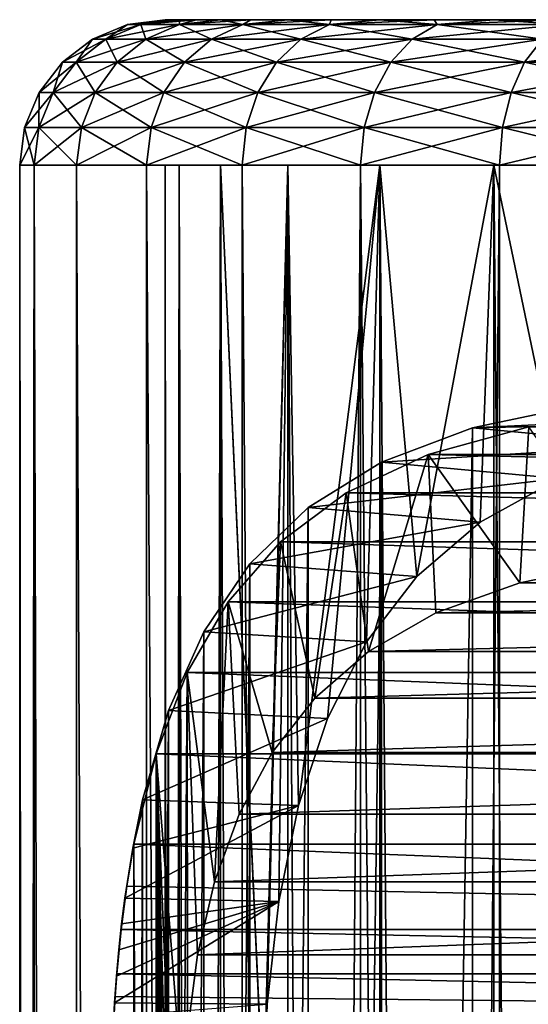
# Model space of a CAD drawing. Header units: millimetres. Extents: x -182 to 217, y -96 to 236.
# Tile 252 of 256: x 141 to 148, y 222 to 236. Entities that reach past the tile are written whole.
import ezdxf

# ---------------------------------------------------------------- set-up
doc = ezdxf.new("R2010")
doc.units = ezdxf.units.MM
doc.header["$LTSCALE"] = 52.148148
for name, color, linetype in [('1028', 7, 'CONTINUOUS'), ('1029', 7, 'CONTINUOUS'), ('1030', 7, 'CONTINUOUS'), ('1031', 7, 'CONTINUOUS'), ('1032', 7, 'CONTINUOUS'), ('1033', 7, 'CONTINUOUS'), ('1034', 7, 'CONTINUOUS'), ('1035', 7, 'CONTINUOUS'), ('1036', 7, 'CONTINUOUS'), ('1040', 7, 'CONTINUOUS'), ('1041', 7, 'CONTINUOUS'), ('1042', 7, 'CONTINUOUS'), ('1135', 7, 'CONTINUOUS')]:
    doc.layers.add(name, color=color, linetype=linetype)

msp = doc.modelspace()

# ---------------------------------------------------------------- linework, layer by layer
at = {"layer": '1028', "color": 7, "linetype": 'CONTINUOUS', "true_color": 0xaaaaaa}
for points in [[(143.298, 235.5, 4.847), (143.25, 235.5, 6), (171.202, 235.5, 4.847), (143.298, 235.5, 4.847)], [(171.202, 235.5, 4.847), (143.25, 235.5, 6), (171.25, 235.5, 6), (171.202, 235.5, 4.847)], [(171.25, 235.5, 6), (143.25, 235.5, 6), (143.298, 235.5, 7.153), (171.25, 235.5, 6)], [(143.44, 235.5, 3.698), (143.298, 235.5, 4.847), (171.06, 235.5, 3.698), (143.44, 235.5, 3.698)], [(171.06, 235.5, 3.698), (143.298, 235.5, 4.847), (171.202, 235.5, 4.847), (171.06, 235.5, 3.698)], [(171.202, 235.5, 7.153), (171.25, 235.5, 6), (143.298, 235.5, 7.153), (171.202, 235.5, 7.153)], [(143.44, 235.5, 8.302), (171.202, 235.5, 7.153), (143.298, 235.5, 7.153), (143.44, 235.5, 8.302)], [(143.678, 235.5, 2.566), (143.44, 235.5, 3.698), (170.822, 235.5, 2.566), (143.678, 235.5, 2.566)], [(170.822, 235.5, 2.566), (143.44, 235.5, 3.698), (171.06, 235.5, 3.698), (170.822, 235.5, 2.566)], [(171.06, 235.5, 8.302), (171.202, 235.5, 7.153), (143.44, 235.5, 8.302), (171.06, 235.5, 8.302)], [(143.678, 235.5, 9.434), (171.06, 235.5, 8.302), (143.44, 235.5, 8.302), (143.678, 235.5, 9.434)], [(144.008, 235.5, 1.457), (143.678, 235.5, 2.566), (170.492, 235.5, 1.457), (144.008, 235.5, 1.457)], [(170.492, 235.5, 1.457), (143.678, 235.5, 2.566), (170.822, 235.5, 2.566), (170.492, 235.5, 1.457)], [(170.822, 235.5, 9.434), (171.06, 235.5, 8.302), (143.678, 235.5, 9.434), (170.822, 235.5, 9.434)], [(144.008, 235.5, 10.543), (170.822, 235.5, 9.434), (143.678, 235.5, 9.434), (144.008, 235.5, 10.543)], [(144.428, 235.5, 0.378), (144.008, 235.5, 1.457), (170.072, 235.5, 0.378), (144.428, 235.5, 0.378)], [(170.072, 235.5, 0.378), (144.008, 235.5, 1.457), (170.492, 235.5, 1.457), (170.072, 235.5, 0.378)], [(170.492, 235.5, 10.543), (170.822, 235.5, 9.434), (144.008, 235.5, 10.543), (170.492, 235.5, 10.543)], [(144.428, 235.5, 11.622), (170.492, 235.5, 10.543), (144.008, 235.5, 10.543), (144.428, 235.5, 11.622)], [(144.936, 235.5, -0.661), (144.428, 235.5, 0.378), (169.564, 235.5, -0.661), (144.936, 235.5, -0.661)], [(169.564, 235.5, -0.661), (144.428, 235.5, 0.378), (170.072, 235.5, 0.378), (169.564, 235.5, -0.661)], [(170.072, 235.5, 11.622), (170.492, 235.5, 10.543), (144.428, 235.5, 11.622), (170.072, 235.5, 11.622)], [(144.936, 235.5, 12.661), (170.072, 235.5, 11.622), (144.428, 235.5, 11.622), (144.936, 235.5, 12.661)], [(145.529, 235.5, -1.656), (144.936, 235.5, -0.661), (168.971, 235.5, -1.656), (145.529, 235.5, -1.656)], [(168.971, 235.5, -1.656), (144.936, 235.5, -0.661), (169.564, 235.5, -0.661), (168.971, 235.5, -1.656)], [(169.564, 235.5, 12.661), (170.072, 235.5, 11.622), (144.936, 235.5, 12.661), (169.564, 235.5, 12.661)], [(145.529, 235.5, 13.656), (169.564, 235.5, 12.661), (144.936, 235.5, 12.661), (145.529, 235.5, 13.656)], [(146.201, 235.5, -2.598), (145.529, 235.5, -1.656), (168.299, 235.5, -2.598), (146.201, 235.5, -2.598)], [(168.299, 235.5, -2.598), (145.529, 235.5, -1.656), (168.971, 235.5, -1.656), (168.299, 235.5, -2.598)], [(168.971, 235.5, 13.656), (169.564, 235.5, 12.661), (145.529, 235.5, 13.656), (168.971, 235.5, 13.656)], [(146.201, 235.5, 14.598), (168.971, 235.5, 13.656), (145.529, 235.5, 13.656), (146.201, 235.5, 14.598)], [(146.949, 235.5, -3.481), (146.201, 235.5, -2.598), (167.551, 235.5, -3.481), (146.949, 235.5, -3.481)], [(167.551, 235.5, -3.481), (146.201, 235.5, -2.598), (168.299, 235.5, -2.598), (167.551, 235.5, -3.481)], [(168.299, 235.5, 14.598), (168.971, 235.5, 13.656), (146.201, 235.5, 14.598), (168.299, 235.5, 14.598)], [(146.949, 235.5, 15.481), (168.299, 235.5, 14.598), (146.201, 235.5, 14.598), (146.949, 235.5, 15.481)], [(147.767, 235.5, -4.299), (146.949, 235.5, -3.481), (166.733, 235.5, -4.299), (147.767, 235.5, -4.299)], [(166.733, 235.5, -4.299), (146.949, 235.5, -3.481), (167.551, 235.5, -3.481), (166.733, 235.5, -4.299)], [(167.551, 235.5, 15.481), (168.299, 235.5, 14.598), (146.949, 235.5, 15.481), (167.551, 235.5, 15.481)], [(147.767, 235.5, 16.299), (167.551, 235.5, 15.481), (146.949, 235.5, 15.481), (147.767, 235.5, 16.299)], [(148.65, 235.5, -5.047), (147.767, 235.5, -4.299), (165.85, 235.5, -5.047), (148.65, 235.5, -5.047)], [(165.85, 235.5, -5.047), (147.767, 235.5, -4.299), (166.733, 235.5, -4.299), (165.85, 235.5, -5.047)], [(166.733, 235.5, 16.299), (167.551, 235.5, 15.481), (147.767, 235.5, 16.299), (166.733, 235.5, 16.299)], [(148.65, 235.5, 17.047), (166.733, 235.5, 16.299), (147.767, 235.5, 16.299), (148.65, 235.5, 17.047)]]:
    msp.add_3dface(points, dxfattribs=at)
at = {"layer": '1029', "color": 7, "linetype": 'CONTINUOUS', "true_color": 0xaaaaaa}
for points in [[(141.447, 25.5, 3.497), (141.25, 25.5, 6), (141.447, 233.5, 3.497), (141.447, 25.5, 3.497)], [(141.447, 233.5, 3.497), (141.25, 25.5, 6), (141.25, 233.5, 6), (141.447, 233.5, 3.497)], [(142.033, 25.5, 1.056), (141.447, 25.5, 3.497), (141.447, 233.5, 3.497), (142.033, 25.5, 1.056)], [(142.033, 233.5, 1.056), (142.033, 25.5, 1.056), (141.447, 233.5, 3.497), (142.033, 233.5, 1.056)], [(142.994, 25.5, -1.264), (142.033, 25.5, 1.056), (142.033, 233.5, 1.056), (142.994, 25.5, -1.264)], [(142.994, 233.5, -1.264), (142.994, 25.5, -1.264), (142.033, 233.5, 1.056), (142.994, 233.5, -1.264)], [(144.306, 25.5, -3.405), (142.994, 25.5, -1.264), (142.994, 233.5, -1.264), (144.306, 25.5, -3.405)], [(144.306, 233.5, -3.405), (144.306, 25.5, -3.405), (142.994, 233.5, -1.264), (144.306, 233.5, -3.405)], [(145.936, 25.5, -5.314), (144.306, 25.5, -3.405), (145.936, 233.5, -5.314), (145.936, 25.5, -5.314)], [(145.936, 233.5, -5.314), (144.306, 25.5, -3.405), (144.306, 233.5, -3.405), (145.936, 233.5, -5.314)], [(147.845, 25.5, -6.944), (145.936, 25.5, -5.314), (147.845, 233.5, -6.944), (147.845, 25.5, -6.944)], [(147.845, 233.5, -6.944), (145.936, 25.5, -5.314), (145.936, 233.5, -5.314), (147.845, 233.5, -6.944)], [(149.986, 25.5, -8.256), (147.845, 25.5, -6.944), (149.986, 233.5, -8.256), (149.986, 25.5, -8.256)], [(149.986, 233.5, -8.256), (147.845, 25.5, -6.944), (147.845, 233.5, -6.944), (149.986, 233.5, -8.256)]]:
    msp.add_3dface(points, dxfattribs=at)
at = {"layer": '1030', "color": 7, "linetype": 'CONTINUOUS', "true_color": 0xaaaaaa}
for points in [[(141.25, 25.5, 6), (141.447, 25.5, 8.503), (141.25, 233.5, 6), (141.25, 25.5, 6)], [(141.25, 233.5, 6), (141.447, 25.5, 8.503), (141.447, 233.5, 8.503), (141.25, 233.5, 6)], [(141.447, 25.5, 8.503), (142.033, 25.5, 10.944), (141.447, 233.5, 8.503), (141.447, 25.5, 8.503)], [(141.447, 233.5, 8.503), (142.033, 25.5, 10.944), (142.033, 233.5, 10.944), (141.447, 233.5, 8.503)], [(142.033, 25.5, 10.944), (142.994, 25.5, 13.264), (142.033, 233.5, 10.944), (142.033, 25.5, 10.944)], [(142.033, 233.5, 10.944), (142.994, 25.5, 13.264), (142.994, 233.5, 13.264), (142.033, 233.5, 10.944)], [(142.994, 25.5, 13.264), (144.306, 25.5, 15.405), (142.994, 233.5, 13.264), (142.994, 25.5, 13.264)], [(142.994, 233.5, 13.264), (144.306, 25.5, 15.405), (144.306, 233.5, 15.405), (142.994, 233.5, 13.264)], [(144.306, 25.5, 15.405), (145.936, 25.5, 17.314), (144.306, 233.5, 15.405), (144.306, 25.5, 15.405)], [(144.306, 233.5, 15.405), (145.936, 25.5, 17.314), (145.936, 233.5, 17.314), (144.306, 233.5, 15.405)], [(145.936, 25.5, 17.314), (147.845, 25.5, 18.944), (145.936, 233.5, 17.314), (145.936, 25.5, 17.314)], [(145.936, 233.5, 17.314), (147.845, 25.5, 18.944), (147.845, 233.5, 18.944), (145.936, 233.5, 17.314)], [(147.845, 25.5, 18.944), (149.986, 25.5, 20.256), (149.986, 233.5, 20.256), (147.845, 25.5, 18.944)], [(147.845, 233.5, 18.944), (147.845, 25.5, 18.944), (149.986, 233.5, 20.256), (147.845, 233.5, 18.944)]]:
    msp.add_3dface(points, dxfattribs=at)
at = {"layer": '1031', "color": 7, "linetype": 'CONTINUOUS', "true_color": 0xaaaaaa}
for points in [[(143.441, 233.5, 3.696), (171.25, 233.5, 6), (143.25, 233.5, 6), (143.441, 233.5, 3.696)], [(143.25, 233.5, 6), (171.25, 233.5, 6), (171.059, 233.5, 8.304), (143.25, 233.5, 6)], [(143.441, 233.5, 8.304), (143.25, 233.5, 6), (171.059, 233.5, 8.304), (143.441, 233.5, 8.304)], [(171.059, 233.5, 3.696), (171.25, 233.5, 6), (143.441, 233.5, 3.696), (171.059, 233.5, 3.696)], [(144.009, 233.5, 1.454), (171.059, 233.5, 3.696), (143.441, 233.5, 3.696), (144.009, 233.5, 1.454)], [(144.009, 233.5, 10.546), (143.441, 233.5, 8.304), (170.491, 233.5, 10.546), (144.009, 233.5, 10.546)], [(170.491, 233.5, 10.546), (143.441, 233.5, 8.304), (171.059, 233.5, 8.304), (170.491, 233.5, 10.546)], [(170.491, 233.5, 1.454), (171.059, 233.5, 3.696), (144.009, 233.5, 1.454), (170.491, 233.5, 1.454)], [(144.937, 233.5, -0.663), (170.491, 233.5, 1.454), (144.009, 233.5, 1.454), (144.937, 233.5, -0.663)], [(144.937, 233.5, 12.663), (144.009, 233.5, 10.546), (169.563, 233.5, 12.663), (144.937, 233.5, 12.663)], [(169.563, 233.5, 12.663), (144.009, 233.5, 10.546), (170.491, 233.5, 10.546), (169.563, 233.5, 12.663)], [(169.563, 233.5, -0.663), (170.491, 233.5, 1.454), (144.937, 233.5, -0.663), (169.563, 233.5, -0.663)], [(146.202, 233.5, -2.599), (169.563, 233.5, -0.663), (144.937, 233.5, -0.663), (146.202, 233.5, -2.599)], [(146.202, 233.5, 14.599), (144.937, 233.5, 12.663), (168.298, 233.5, 14.599), (146.202, 233.5, 14.599)], [(168.298, 233.5, 14.599), (144.937, 233.5, 12.663), (169.563, 233.5, 12.663), (168.298, 233.5, 14.599)], [(168.298, 233.5, -2.599), (169.563, 233.5, -0.663), (146.202, 233.5, -2.599), (168.298, 233.5, -2.599)], [(147.768, 233.5, -4.3), (168.298, 233.5, -2.599), (146.202, 233.5, -2.599), (147.768, 233.5, -4.3)], [(147.768, 233.5, 16.3), (146.202, 233.5, 14.599), (166.732, 233.5, 16.3), (147.768, 233.5, 16.3)], [(166.732, 233.5, 16.3), (146.202, 233.5, 14.599), (168.298, 233.5, 14.599), (166.732, 233.5, 16.3)], [(166.732, 233.5, -4.3), (168.298, 233.5, -2.599), (147.768, 233.5, -4.3), (166.732, 233.5, -4.3)], [(149.593, 233.5, -5.72), (166.732, 233.5, -4.3), (147.768, 233.5, -4.3), (149.593, 233.5, -5.72)], [(149.593, 233.5, 17.72), (147.768, 233.5, 16.3), (164.907, 233.5, 17.72), (149.593, 233.5, 17.72)], [(164.907, 233.5, 17.72), (147.768, 233.5, 16.3), (166.732, 233.5, 16.3), (164.907, 233.5, 17.72)]]:
    msp.add_3dface(points, dxfattribs=at)
at = {"layer": '1032', "color": 7, "linetype": 'CONTINUOUS', "true_color": 0xaaaaaa}
for points in [[(143.25, 25.5, 6), (143.441, 25.5, 3.696), (143.25, 233.5, 6), (143.25, 25.5, 6)], [(143.441, 25.5, 3.696), (143.441, 233.5, 3.696), (143.25, 233.5, 6), (143.441, 25.5, 3.696)], [(143.441, 25.5, 3.696), (144.009, 25.5, 1.454), (143.441, 233.5, 3.696), (143.441, 25.5, 3.696)], [(144.009, 25.5, 1.454), (144.009, 233.5, 1.454), (143.441, 233.5, 3.696), (144.009, 25.5, 1.454)], [(144.009, 25.5, 1.454), (144.937, 25.5, -0.663), (144.009, 233.5, 1.454), (144.009, 25.5, 1.454)], [(144.937, 25.5, -0.663), (144.937, 233.5, -0.663), (144.009, 233.5, 1.454), (144.937, 25.5, -0.663)], [(144.937, 25.5, -0.663), (146.202, 25.5, -2.599), (144.937, 233.5, -0.663), (144.937, 25.5, -0.663)], [(146.202, 25.5, -2.599), (146.202, 233.5, -2.599), (144.937, 233.5, -0.663), (146.202, 25.5, -2.599)], [(146.202, 25.5, -2.599), (147.768, 25.5, -4.3), (146.202, 233.5, -2.599), (146.202, 25.5, -2.599)], [(147.768, 25.5, -4.3), (147.768, 233.5, -4.3), (146.202, 233.5, -2.599), (147.768, 25.5, -4.3)], [(147.768, 25.5, -4.3), (149.593, 25.5, -5.72), (147.768, 233.5, -4.3), (147.768, 25.5, -4.3)], [(149.593, 25.5, -5.72), (149.593, 233.5, -5.72), (147.768, 233.5, -4.3), (149.593, 25.5, -5.72)]]:
    msp.add_3dface(points, dxfattribs=at)
at = {"layer": '1033', "color": 7, "linetype": 'CONTINUOUS', "true_color": 0xaaaaaa}
for points in [[(143.441, 25.5, 8.304), (143.25, 25.5, 6), (143.441, 233.5, 8.304), (143.441, 25.5, 8.304)], [(143.25, 25.5, 6), (143.25, 233.5, 6), (143.441, 233.5, 8.304), (143.25, 25.5, 6)], [(144.009, 25.5, 10.546), (143.441, 25.5, 8.304), (144.009, 233.5, 10.546), (144.009, 25.5, 10.546)], [(143.441, 25.5, 8.304), (143.441, 233.5, 8.304), (144.009, 233.5, 10.546), (143.441, 25.5, 8.304)], [(144.009, 25.5, 10.546), (144.009, 233.5, 10.546), (144.601, 220.5, 12), (144.009, 25.5, 10.546)], [(144.009, 233.5, 10.546), (144.937, 233.5, 12.663), (144.601, 220.5, 12), (144.009, 233.5, 10.546)], [(144.601, 220.5, 12), (144.937, 233.5, 12.663), (144.652, 221.962, 12.107), (144.601, 220.5, 12)], [(144.652, 221.962, 12.107), (144.937, 233.5, 12.663), (144.81, 223.376, 12.422), (144.652, 221.962, 12.107)], [(144.81, 223.376, 12.422), (144.937, 233.5, 12.663), (145.082, 224.697, 12.923), (144.81, 223.376, 12.422)], [(144.937, 233.5, 12.663), (146.202, 233.5, 14.599), (145.082, 224.697, 12.923), (144.937, 233.5, 12.663)], [(145.082, 224.697, 12.923), (146.202, 233.5, 14.599), (145.479, 225.893, 13.579), (145.082, 224.697, 12.923)], [(145.479, 225.893, 13.579), (146.202, 233.5, 14.599), (146.015, 226.944, 14.353), (145.479, 225.893, 13.579)], [(146.015, 226.944, 14.353), (146.202, 233.5, 14.599), (146.708, 227.844, 15.213), (146.015, 226.944, 14.353)], [(146.202, 233.5, 14.599), (147.768, 233.5, 16.3), (146.708, 227.844, 15.213), (146.202, 233.5, 14.599)], [(146.708, 227.844, 15.213), (147.768, 233.5, 16.3), (147.581, 228.592, 16.125), (146.708, 227.844, 15.213)], [(147.581, 228.592, 16.125), (147.768, 233.5, 16.3), (148.663, 229.193, 17.057), (147.581, 228.592, 16.125)], [(147.768, 233.5, 16.3), (149.593, 233.5, 17.72), (148.663, 229.193, 17.057), (147.768, 233.5, 16.3)]]:
    msp.add_3dface(points, dxfattribs=at)
at = {"layer": '1034', "color": 7, "linetype": 'CONTINUOUS', "true_color": 0xaaaaaa}
for points in [[(142.734, 235.432, 6), (142.913, 235.432, 3.729), (142.251, 235.233, 6), (142.734, 235.432, 6)], [(142.251, 235.233, 6), (142.913, 235.432, 3.729), (142.436, 235.233, 3.654), (142.251, 235.233, 6)], [(142.913, 235.432, 3.729), (143.445, 235.432, 1.514), (142.436, 235.233, 3.654), (142.913, 235.432, 3.729)], [(142.436, 235.233, 3.654), (143.445, 235.432, 1.514), (142.985, 235.233, 1.365), (142.436, 235.233, 3.654)], [(143.25, 235.5, 6), (143.298, 235.5, 4.847), (142.734, 235.432, 6), (143.25, 235.5, 6)], [(142.734, 235.432, 6), (143.298, 235.5, 4.847), (142.913, 235.432, 3.729), (142.734, 235.432, 6)], [(143.298, 235.5, 4.847), (143.44, 235.5, 3.698), (142.913, 235.432, 3.729), (143.298, 235.5, 4.847)], [(143.44, 235.5, 3.698), (143.678, 235.5, 2.566), (142.913, 235.432, 3.729), (143.44, 235.5, 3.698)], [(142.913, 235.432, 3.729), (143.678, 235.5, 2.566), (143.445, 235.432, 1.514), (142.913, 235.432, 3.729)], [(143.445, 235.432, 1.514), (144.316, 235.432, -0.59), (142.985, 235.233, 1.365), (143.445, 235.432, 1.514)], [(142.985, 235.233, 1.365), (144.316, 235.432, -0.59), (143.886, 235.233, -0.809), (142.985, 235.233, 1.365)], [(143.678, 235.5, 2.566), (144.008, 235.5, 1.457), (143.445, 235.432, 1.514), (143.678, 235.5, 2.566)], [(144.008, 235.5, 1.457), (144.428, 235.5, 0.378), (143.445, 235.432, 1.514), (144.008, 235.5, 1.457)], [(143.445, 235.432, 1.514), (144.428, 235.5, 0.378), (144.316, 235.432, -0.59), (143.445, 235.432, 1.514)], [(144.316, 235.432, -0.59), (145.507, 235.432, -2.532), (143.886, 235.233, -0.809), (144.316, 235.432, -0.59)], [(143.886, 235.233, -0.809), (145.507, 235.432, -2.532), (145.116, 235.233, -2.816), (143.886, 235.233, -0.809)], [(144.428, 235.5, 0.378), (144.936, 235.5, -0.661), (144.316, 235.432, -0.59), (144.428, 235.5, 0.378)], [(144.936, 235.5, -0.661), (145.529, 235.5, -1.656), (144.316, 235.432, -0.59), (144.936, 235.5, -0.661)], [(144.316, 235.432, -0.59), (145.529, 235.5, -1.656), (145.507, 235.432, -2.532), (144.316, 235.432, -0.59)], [(145.507, 235.432, -2.532), (146.986, 235.432, -4.264), (145.116, 235.233, -2.816), (145.507, 235.432, -2.532)], [(145.116, 235.233, -2.816), (146.986, 235.432, -4.264), (146.644, 235.233, -4.606), (145.116, 235.233, -2.816)], [(145.529, 235.5, -1.656), (146.201, 235.5, -2.598), (145.507, 235.432, -2.532), (145.529, 235.5, -1.656)], [(146.201, 235.5, -2.598), (146.949, 235.5, -3.481), (145.507, 235.432, -2.532), (146.201, 235.5, -2.598)], [(145.507, 235.432, -2.532), (146.949, 235.5, -3.481), (146.986, 235.432, -4.264), (145.507, 235.432, -2.532)], [(146.986, 235.432, -4.264), (148.718, 235.432, -5.743), (146.644, 235.233, -4.606), (146.986, 235.432, -4.264)], [(146.644, 235.233, -4.606), (148.718, 235.432, -5.743), (148.434, 235.233, -6.134), (146.644, 235.233, -4.606)], [(146.949, 235.5, -3.481), (147.767, 235.5, -4.299), (146.986, 235.432, -4.264), (146.949, 235.5, -3.481)], [(147.767, 235.5, -4.299), (148.65, 235.5, -5.047), (146.986, 235.432, -4.264), (147.767, 235.5, -4.299)], [(146.986, 235.432, -4.264), (148.65, 235.5, -5.047), (148.718, 235.432, -5.743), (146.986, 235.432, -4.264)], [(142.251, 235.233, 6), (142.436, 235.233, 3.654), (141.837, 234.915, 6), (142.251, 235.233, 6)], [(141.837, 234.915, 6), (142.436, 235.233, 3.654), (142.026, 234.915, 3.589), (141.837, 234.915, 6)], [(142.436, 235.233, 3.654), (142.985, 235.233, 1.365), (142.026, 234.915, 3.589), (142.436, 235.233, 3.654)], [(142.026, 234.915, 3.589), (142.985, 235.233, 1.365), (142.591, 234.915, 1.237), (142.026, 234.915, 3.589)], [(142.985, 235.233, 1.365), (143.886, 235.233, -0.809), (142.591, 234.915, 1.237), (142.985, 235.233, 1.365)], [(142.591, 234.915, 1.237), (143.886, 235.233, -0.809), (143.516, 234.915, -0.998), (142.591, 234.915, 1.237)], [(143.886, 235.233, -0.809), (145.116, 235.233, -2.816), (143.516, 234.915, -0.998), (143.886, 235.233, -0.809)], [(143.516, 234.915, -0.998), (145.116, 235.233, -2.816), (144.78, 234.915, -3.06), (143.516, 234.915, -0.998)], [(145.116, 235.233, -2.816), (146.644, 235.233, -4.606), (144.78, 234.915, -3.06), (145.116, 235.233, -2.816)], [(144.78, 234.915, -3.06), (146.644, 235.233, -4.606), (146.351, 234.915, -4.899), (144.78, 234.915, -3.06)], [(146.644, 235.233, -4.606), (148.434, 235.233, -6.134), (146.351, 234.915, -4.899), (146.644, 235.233, -4.606)], [(146.351, 234.915, -4.899), (148.434, 235.233, -6.134), (148.19, 234.915, -6.47), (146.351, 234.915, -4.899)], [(148.434, 235.233, -6.134), (150.441, 235.233, -7.364), (148.19, 234.915, -6.47), (148.434, 235.233, -6.134)], [(148.19, 234.915, -6.47), (150.441, 235.233, -7.364), (150.252, 234.915, -7.734), (148.19, 234.915, -6.47)], [(141.837, 234.915, 6), (142.026, 234.915, 3.589), (141.518, 234.5, 6), (141.837, 234.915, 6)], [(141.518, 234.5, 6), (142.026, 234.915, 3.589), (141.712, 234.5, 3.539), (141.518, 234.5, 6)], [(142.026, 234.915, 3.589), (142.591, 234.915, 1.237), (141.712, 234.5, 3.539), (142.026, 234.915, 3.589)], [(141.712, 234.5, 3.539), (142.591, 234.915, 1.237), (142.288, 234.5, 1.139), (141.712, 234.5, 3.539)], [(142.591, 234.915, 1.237), (143.516, 234.915, -0.998), (142.288, 234.5, 1.139), (142.591, 234.915, 1.237)], [(142.288, 234.5, 1.139), (143.516, 234.915, -0.998), (143.233, 234.5, -1.142), (142.288, 234.5, 1.139)], [(143.516, 234.915, -0.998), (144.78, 234.915, -3.06), (143.233, 234.5, -1.142), (143.516, 234.915, -0.998)], [(143.233, 234.5, -1.142), (144.78, 234.915, -3.06), (144.523, 234.5, -3.247), (143.233, 234.5, -1.142)], [(144.78, 234.915, -3.06), (146.351, 234.915, -4.899), (144.523, 234.5, -3.247), (144.78, 234.915, -3.06)], [(144.523, 234.5, -3.247), (146.351, 234.915, -4.899), (146.126, 234.5, -5.124), (144.523, 234.5, -3.247)], [(146.351, 234.915, -4.899), (148.19, 234.915, -6.47), (146.126, 234.5, -5.124), (146.351, 234.915, -4.899)], [(146.126, 234.5, -5.124), (148.19, 234.915, -6.47), (148.003, 234.5, -6.727), (146.126, 234.5, -5.124)], [(148.19, 234.915, -6.47), (150.252, 234.915, -7.734), (148.003, 234.5, -6.727), (148.19, 234.915, -6.47)], [(148.003, 234.5, -6.727), (150.252, 234.915, -7.734), (150.108, 234.5, -8.017), (148.003, 234.5, -6.727)], [(141.518, 234.5, 6), (141.712, 234.5, 3.539), (141.318, 234.018, 6), (141.518, 234.5, 6)], [(141.318, 234.018, 6), (141.712, 234.5, 3.539), (141.514, 234.018, 3.508), (141.318, 234.018, 6)], [(141.712, 234.5, 3.539), (142.288, 234.5, 1.139), (141.514, 234.018, 3.508), (141.712, 234.5, 3.539)], [(141.514, 234.018, 3.508), (142.288, 234.5, 1.139), (142.098, 234.018, 1.077), (141.514, 234.018, 3.508)], [(142.288, 234.5, 1.139), (143.233, 234.5, -1.142), (142.098, 234.018, 1.077), (142.288, 234.5, 1.139)], [(142.098, 234.018, 1.077), (143.233, 234.5, -1.142), (143.055, 234.018, -1.233), (142.098, 234.018, 1.077)], [(143.233, 234.5, -1.142), (144.523, 234.5, -3.247), (143.055, 234.018, -1.233), (143.233, 234.5, -1.142)], [(143.055, 234.018, -1.233), (144.523, 234.5, -3.247), (144.361, 234.018, -3.365), (143.055, 234.018, -1.233)], [(144.523, 234.5, -3.247), (146.126, 234.5, -5.124), (144.361, 234.018, -3.365), (144.523, 234.5, -3.247)], [(144.361, 234.018, -3.365), (146.126, 234.5, -5.124), (145.984, 234.018, -5.266), (144.361, 234.018, -3.365)], [(146.126, 234.5, -5.124), (148.003, 234.5, -6.727), (145.984, 234.018, -5.266), (146.126, 234.5, -5.124)], [(145.984, 234.018, -5.266), (148.003, 234.5, -6.727), (147.885, 234.018, -6.889), (145.984, 234.018, -5.266)], [(148.003, 234.5, -6.727), (150.108, 234.5, -8.017), (147.885, 234.018, -6.889), (148.003, 234.5, -6.727)], [(147.885, 234.018, -6.889), (150.108, 234.5, -8.017), (150.017, 234.018, -8.195), (147.885, 234.018, -6.889)], [(141.447, 233.5, 3.497), (141.25, 233.5, 6), (141.514, 234.018, 3.508), (141.447, 233.5, 3.497)], [(141.25, 233.5, 6), (141.318, 234.018, 6), (141.514, 234.018, 3.508), (141.25, 233.5, 6)], [(142.033, 233.5, 1.056), (141.447, 233.5, 3.497), (142.098, 234.018, 1.077), (142.033, 233.5, 1.056)], [(141.447, 233.5, 3.497), (141.514, 234.018, 3.508), (142.098, 234.018, 1.077), (141.447, 233.5, 3.497)], [(142.994, 233.5, -1.264), (142.033, 233.5, 1.056), (143.055, 234.018, -1.233), (142.994, 233.5, -1.264)], [(142.033, 233.5, 1.056), (142.098, 234.018, 1.077), (143.055, 234.018, -1.233), (142.033, 233.5, 1.056)], [(144.306, 233.5, -3.405), (142.994, 233.5, -1.264), (144.361, 234.018, -3.365), (144.306, 233.5, -3.405)], [(142.994, 233.5, -1.264), (143.055, 234.018, -1.233), (144.361, 234.018, -3.365), (142.994, 233.5, -1.264)], [(145.936, 233.5, -5.314), (144.306, 233.5, -3.405), (145.984, 234.018, -5.266), (145.936, 233.5, -5.314)], [(144.306, 233.5, -3.405), (144.361, 234.018, -3.365), (145.984, 234.018, -5.266), (144.306, 233.5, -3.405)], [(147.845, 233.5, -6.944), (145.936, 233.5, -5.314), (147.885, 234.018, -6.889), (147.845, 233.5, -6.944)], [(145.936, 233.5, -5.314), (145.984, 234.018, -5.266), (147.885, 234.018, -6.889), (145.936, 233.5, -5.314)], [(149.986, 233.5, -8.256), (147.845, 233.5, -6.944), (150.017, 234.018, -8.195), (149.986, 233.5, -8.256)], [(147.845, 233.5, -6.944), (147.885, 234.018, -6.889), (150.017, 234.018, -8.195), (147.845, 233.5, -6.944)]]:
    msp.add_3dface(points, dxfattribs=at)
at = {"layer": '1035', "color": 7, "linetype": 'CONTINUOUS', "true_color": 0xaaaaaa}
for points in [[(142.734, 235.432, 6), (142.251, 235.233, 6), (142.436, 235.233, 8.346), (142.734, 235.432, 6)], [(142.913, 235.432, 8.271), (142.734, 235.432, 6), (142.436, 235.233, 8.346), (142.913, 235.432, 8.271)], [(142.985, 235.233, 10.635), (142.913, 235.432, 8.271), (142.436, 235.233, 8.346), (142.985, 235.233, 10.635)], [(143.25, 235.5, 6), (142.734, 235.432, 6), (142.913, 235.432, 8.271), (143.25, 235.5, 6)], [(143.298, 235.5, 7.153), (143.25, 235.5, 6), (142.913, 235.432, 8.271), (143.298, 235.5, 7.153)], [(143.44, 235.5, 8.302), (143.298, 235.5, 7.153), (142.913, 235.432, 8.271), (143.44, 235.5, 8.302)], [(143.445, 235.432, 10.486), (143.44, 235.5, 8.302), (142.913, 235.432, 8.271), (143.445, 235.432, 10.486)], [(143.445, 235.432, 10.486), (142.913, 235.432, 8.271), (142.985, 235.233, 10.635), (143.445, 235.432, 10.486)], [(143.886, 235.233, 12.809), (143.445, 235.432, 10.486), (142.985, 235.233, 10.635), (143.886, 235.233, 12.809)], [(143.678, 235.5, 9.434), (143.44, 235.5, 8.302), (143.445, 235.432, 10.486), (143.678, 235.5, 9.434)], [(144.008, 235.5, 10.543), (143.678, 235.5, 9.434), (143.445, 235.432, 10.486), (144.008, 235.5, 10.543)], [(144.316, 235.432, 12.59), (144.008, 235.5, 10.543), (143.445, 235.432, 10.486), (144.316, 235.432, 12.59)], [(144.316, 235.432, 12.59), (143.445, 235.432, 10.486), (143.886, 235.233, 12.809), (144.316, 235.432, 12.59)], [(145.116, 235.233, 14.816), (144.316, 235.432, 12.59), (143.886, 235.233, 12.809), (145.116, 235.233, 14.816)], [(144.428, 235.5, 11.622), (144.008, 235.5, 10.543), (144.316, 235.432, 12.59), (144.428, 235.5, 11.622)], [(144.936, 235.5, 12.661), (144.428, 235.5, 11.622), (144.316, 235.432, 12.59), (144.936, 235.5, 12.661)], [(145.507, 235.432, 14.532), (144.936, 235.5, 12.661), (144.316, 235.432, 12.59), (145.507, 235.432, 14.532)], [(145.507, 235.432, 14.532), (144.316, 235.432, 12.59), (145.116, 235.233, 14.816), (145.507, 235.432, 14.532)], [(145.529, 235.5, 13.656), (144.936, 235.5, 12.661), (145.507, 235.432, 14.532), (145.529, 235.5, 13.656)], [(146.644, 235.233, 16.606), (145.507, 235.432, 14.532), (145.116, 235.233, 14.816), (146.644, 235.233, 16.606)], [(146.201, 235.5, 14.598), (145.529, 235.5, 13.656), (145.507, 235.432, 14.532), (146.201, 235.5, 14.598)], [(146.986, 235.432, 16.264), (146.201, 235.5, 14.598), (145.507, 235.432, 14.532), (146.986, 235.432, 16.264)], [(146.986, 235.432, 16.264), (145.507, 235.432, 14.532), (146.644, 235.233, 16.606), (146.986, 235.432, 16.264)], [(146.949, 235.5, 15.481), (146.201, 235.5, 14.598), (146.986, 235.432, 16.264), (146.949, 235.5, 15.481)], [(148.434, 235.233, 18.134), (146.986, 235.432, 16.264), (146.644, 235.233, 16.606), (148.434, 235.233, 18.134)], [(147.767, 235.5, 16.299), (146.949, 235.5, 15.481), (146.986, 235.432, 16.264), (147.767, 235.5, 16.299)], [(148.718, 235.432, 17.743), (147.767, 235.5, 16.299), (146.986, 235.432, 16.264), (148.718, 235.432, 17.743)], [(148.718, 235.432, 17.743), (146.986, 235.432, 16.264), (148.434, 235.233, 18.134), (148.718, 235.432, 17.743)], [(148.65, 235.5, 17.047), (147.767, 235.5, 16.299), (148.718, 235.432, 17.743), (148.65, 235.5, 17.047)], [(142.251, 235.233, 6), (141.837, 234.915, 6), (142.026, 234.915, 8.411), (142.251, 235.233, 6)], [(142.436, 235.233, 8.346), (142.251, 235.233, 6), (142.026, 234.915, 8.411), (142.436, 235.233, 8.346)], [(142.591, 234.915, 10.763), (142.436, 235.233, 8.346), (142.026, 234.915, 8.411), (142.591, 234.915, 10.763)], [(142.985, 235.233, 10.635), (142.436, 235.233, 8.346), (142.591, 234.915, 10.763), (142.985, 235.233, 10.635)], [(143.516, 234.915, 12.998), (142.985, 235.233, 10.635), (142.591, 234.915, 10.763), (143.516, 234.915, 12.998)], [(143.886, 235.233, 12.809), (142.985, 235.233, 10.635), (143.516, 234.915, 12.998), (143.886, 235.233, 12.809)], [(144.78, 234.915, 15.06), (143.886, 235.233, 12.809), (143.516, 234.915, 12.998), (144.78, 234.915, 15.06)], [(145.116, 235.233, 14.816), (143.886, 235.233, 12.809), (144.78, 234.915, 15.06), (145.116, 235.233, 14.816)], [(146.351, 234.915, 16.899), (145.116, 235.233, 14.816), (144.78, 234.915, 15.06), (146.351, 234.915, 16.899)], [(146.644, 235.233, 16.606), (145.116, 235.233, 14.816), (146.351, 234.915, 16.899), (146.644, 235.233, 16.606)], [(148.19, 234.915, 18.47), (146.644, 235.233, 16.606), (146.351, 234.915, 16.899), (148.19, 234.915, 18.47)], [(148.434, 235.233, 18.134), (146.644, 235.233, 16.606), (148.19, 234.915, 18.47), (148.434, 235.233, 18.134)], [(150.252, 234.915, 19.734), (148.434, 235.233, 18.134), (148.19, 234.915, 18.47), (150.252, 234.915, 19.734)], [(141.837, 234.915, 6), (141.518, 234.5, 6), (141.712, 234.5, 8.461), (141.837, 234.915, 6)], [(142.026, 234.915, 8.411), (141.837, 234.915, 6), (141.712, 234.5, 8.461), (142.026, 234.915, 8.411)], [(142.288, 234.5, 10.861), (142.026, 234.915, 8.411), (141.712, 234.5, 8.461), (142.288, 234.5, 10.861)], [(142.591, 234.915, 10.763), (142.026, 234.915, 8.411), (142.288, 234.5, 10.861), (142.591, 234.915, 10.763)], [(143.233, 234.5, 13.142), (142.591, 234.915, 10.763), (142.288, 234.5, 10.861), (143.233, 234.5, 13.142)], [(143.516, 234.915, 12.998), (142.591, 234.915, 10.763), (143.233, 234.5, 13.142), (143.516, 234.915, 12.998)], [(144.523, 234.5, 15.247), (143.516, 234.915, 12.998), (143.233, 234.5, 13.142), (144.523, 234.5, 15.247)], [(144.78, 234.915, 15.06), (143.516, 234.915, 12.998), (144.523, 234.5, 15.247), (144.78, 234.915, 15.06)], [(146.126, 234.5, 17.124), (144.78, 234.915, 15.06), (144.523, 234.5, 15.247), (146.126, 234.5, 17.124)], [(146.351, 234.915, 16.899), (144.78, 234.915, 15.06), (146.126, 234.5, 17.124), (146.351, 234.915, 16.899)], [(148.003, 234.5, 18.727), (146.351, 234.915, 16.899), (146.126, 234.5, 17.124), (148.003, 234.5, 18.727)], [(148.19, 234.915, 18.47), (146.351, 234.915, 16.899), (148.003, 234.5, 18.727), (148.19, 234.915, 18.47)], [(150.108, 234.5, 20.017), (148.19, 234.915, 18.47), (148.003, 234.5, 18.727), (150.108, 234.5, 20.017)], [(150.252, 234.915, 19.734), (148.19, 234.915, 18.47), (150.108, 234.5, 20.017), (150.252, 234.915, 19.734)], [(141.518, 234.5, 6), (141.318, 234.018, 6), (141.514, 234.018, 8.492), (141.518, 234.5, 6)], [(141.712, 234.5, 8.461), (141.518, 234.5, 6), (141.514, 234.018, 8.492), (141.712, 234.5, 8.461)], [(142.098, 234.018, 10.923), (141.712, 234.5, 8.461), (141.514, 234.018, 8.492), (142.098, 234.018, 10.923)], [(142.288, 234.5, 10.861), (141.712, 234.5, 8.461), (142.098, 234.018, 10.923), (142.288, 234.5, 10.861)], [(143.055, 234.018, 13.233), (142.288, 234.5, 10.861), (142.098, 234.018, 10.923), (143.055, 234.018, 13.233)], [(143.233, 234.5, 13.142), (142.288, 234.5, 10.861), (143.055, 234.018, 13.233), (143.233, 234.5, 13.142)], [(144.361, 234.018, 15.365), (143.233, 234.5, 13.142), (143.055, 234.018, 13.233), (144.361, 234.018, 15.365)], [(144.523, 234.5, 15.247), (143.233, 234.5, 13.142), (144.361, 234.018, 15.365), (144.523, 234.5, 15.247)], [(145.984, 234.018, 17.266), (144.523, 234.5, 15.247), (144.361, 234.018, 15.365), (145.984, 234.018, 17.266)], [(146.126, 234.5, 17.124), (144.523, 234.5, 15.247), (145.984, 234.018, 17.266), (146.126, 234.5, 17.124)], [(147.885, 234.018, 18.889), (146.126, 234.5, 17.124), (145.984, 234.018, 17.266), (147.885, 234.018, 18.889)], [(148.003, 234.5, 18.727), (146.126, 234.5, 17.124), (147.885, 234.018, 18.889), (148.003, 234.5, 18.727)], [(150.017, 234.018, 20.195), (148.003, 234.5, 18.727), (147.885, 234.018, 18.889), (150.017, 234.018, 20.195)], [(150.108, 234.5, 20.017), (148.003, 234.5, 18.727), (150.017, 234.018, 20.195), (150.108, 234.5, 20.017)], [(141.25, 233.5, 6), (141.447, 233.5, 8.503), (141.318, 234.018, 6), (141.25, 233.5, 6)], [(141.318, 234.018, 6), (141.447, 233.5, 8.503), (141.514, 234.018, 8.492), (141.318, 234.018, 6)], [(141.447, 233.5, 8.503), (142.033, 233.5, 10.944), (141.514, 234.018, 8.492), (141.447, 233.5, 8.503)], [(142.033, 233.5, 10.944), (142.098, 234.018, 10.923), (141.514, 234.018, 8.492), (142.033, 233.5, 10.944)], [(142.033, 233.5, 10.944), (142.994, 233.5, 13.264), (142.098, 234.018, 10.923), (142.033, 233.5, 10.944)], [(142.994, 233.5, 13.264), (143.055, 234.018, 13.233), (142.098, 234.018, 10.923), (142.994, 233.5, 13.264)], [(142.994, 233.5, 13.264), (144.306, 233.5, 15.405), (143.055, 234.018, 13.233), (142.994, 233.5, 13.264)], [(144.306, 233.5, 15.405), (144.361, 234.018, 15.365), (143.055, 234.018, 13.233), (144.306, 233.5, 15.405)], [(144.306, 233.5, 15.405), (145.936, 233.5, 17.314), (144.361, 234.018, 15.365), (144.306, 233.5, 15.405)], [(145.936, 233.5, 17.314), (145.984, 234.018, 17.266), (144.361, 234.018, 15.365), (145.936, 233.5, 17.314)], [(145.936, 233.5, 17.314), (147.845, 233.5, 18.944), (145.984, 234.018, 17.266), (145.936, 233.5, 17.314)], [(147.845, 233.5, 18.944), (147.885, 234.018, 18.889), (145.984, 234.018, 17.266), (147.845, 233.5, 18.944)], [(147.845, 233.5, 18.944), (149.986, 233.5, 20.256), (147.885, 234.018, 18.889), (147.845, 233.5, 18.944)], [(149.986, 233.5, 20.256), (150.017, 234.018, 20.195), (147.885, 234.018, 18.889), (149.986, 233.5, 20.256)]]:
    msp.add_3dface(points, dxfattribs=at)
at = {"layer": '1036', "color": 7, "linetype": 'CONTINUOUS', "true_color": 0xaaaaaa}
for points in [[(147.475, 229.889, 18.559), (153.323, 230.166, 19.438), (149.002, 230.21, 19.61), (147.475, 229.889, 18.559)], [(151.544, 229.969, 18.785), (153.323, 230.166, 19.438), (147.475, 229.889, 18.559), (151.544, 229.969, 18.785)], [(146.224, 229.418, 17.476), (149.981, 229.65, 17.965), (147.475, 229.889, 18.559), (146.224, 229.418, 17.476)], [(149.981, 229.65, 17.965), (151.544, 229.969, 18.785), (147.475, 229.889, 18.559), (149.981, 229.65, 17.965)], [(148.663, 229.193, 17.057), (149.981, 229.65, 17.965), (146.224, 229.418, 17.476), (148.663, 229.193, 17.057)], [(145.216, 228.795, 16.415), (148.663, 229.193, 17.057), (146.224, 229.418, 17.476), (145.216, 228.795, 16.415)], [(147.581, 228.592, 16.125), (148.663, 229.193, 17.057), (145.216, 228.795, 16.415), (147.581, 228.592, 16.125)], [(144.412, 228.017, 15.405), (147.581, 228.592, 16.125), (145.216, 228.795, 16.415), (144.412, 228.017, 15.405)], [(146.708, 227.844, 15.213), (147.581, 228.592, 16.125), (144.412, 228.017, 15.405), (146.708, 227.844, 15.213)], [(143.779, 227.085, 14.474), (146.708, 227.844, 15.213), (144.412, 228.017, 15.405), (143.779, 227.085, 14.474)], [(146.015, 226.944, 14.353), (146.708, 227.844, 15.213), (143.779, 227.085, 14.474), (146.015, 226.944, 14.353)], [(143.294, 226, 13.649), (146.015, 226.944, 14.353), (143.779, 227.085, 14.474), (143.294, 226, 13.649)], [(145.479, 225.893, 13.579), (146.015, 226.944, 14.353), (143.294, 226, 13.649), (145.479, 225.893, 13.579)], [(142.937, 224.772, 12.959), (145.479, 225.893, 13.579), (143.294, 226, 13.649), (142.937, 224.772, 12.959)], [(145.082, 224.697, 12.923), (145.479, 225.893, 13.579), (142.937, 224.772, 12.959), (145.082, 224.697, 12.923)], [(142.803, 224.111, 12.675), (145.082, 224.697, 12.923), (142.937, 224.772, 12.959), (142.803, 224.111, 12.675)], [(144.81, 223.376, 12.422), (145.082, 224.697, 12.923), (142.695, 223.423, 12.437), (144.81, 223.376, 12.422)], [(142.695, 223.423, 12.437), (145.082, 224.697, 12.923), (142.803, 224.111, 12.675), (142.695, 223.423, 12.437)], [(142.651, 223.07, 12.336), (144.81, 223.376, 12.422), (142.695, 223.423, 12.437), (142.651, 223.07, 12.336)], [(144.652, 221.962, 12.107), (144.81, 223.376, 12.422), (142.555, 221.984, 12.111), (144.652, 221.962, 12.107)], [(142.555, 221.984, 12.111), (144.81, 223.376, 12.422), (142.581, 222.35, 12.173), (142.555, 221.984, 12.111)], [(142.581, 222.35, 12.173), (144.81, 223.376, 12.422), (142.613, 222.712, 12.248), (142.581, 222.35, 12.173)], [(142.613, 222.712, 12.248), (144.81, 223.376, 12.422), (142.651, 223.07, 12.336), (142.613, 222.712, 12.248)], [(142.545, 221.8, 12.085), (144.652, 221.962, 12.107), (142.555, 221.984, 12.111), (142.545, 221.8, 12.085)]]:
    msp.add_3dface(points, dxfattribs=at)
at = {"layer": '1040', "color": 7, "linetype": 'CONTINUOUS', "true_color": 0xc8c8c8}
for points in [[(148.25, 229.9, 19.029), (167.635, 229.521, 17.971), (146.865, 229.521, 17.971), (148.25, 229.9, 19.029)], [(146.865, 229.521, 17.971), (168.761, 228.994, 16.913), (145.739, 228.994, 16.913), (146.865, 229.521, 17.971)], [(167.635, 229.521, 17.971), (168.761, 228.994, 16.913), (146.865, 229.521, 17.971), (167.635, 229.521, 17.971)], [(145.739, 228.994, 16.913), (169.666, 228.319, 15.892), (144.834, 228.319, 15.892), (145.739, 228.994, 16.913)], [(168.761, 228.994, 16.913), (169.666, 228.319, 15.892), (145.739, 228.994, 16.913), (168.761, 228.994, 16.913)], [(144.834, 228.319, 15.892), (170.385, 227.495, 14.936), (144.115, 227.495, 14.936), (144.834, 228.319, 15.892)], [(169.666, 228.319, 15.892), (170.385, 227.495, 14.936), (144.834, 228.319, 15.892), (169.666, 228.319, 15.892)], [(144.115, 227.495, 14.936), (170.947, 226.523, 14.069), (143.553, 226.523, 14.069), (144.115, 227.495, 14.936)], [(170.385, 227.495, 14.936), (170.947, 226.523, 14.069), (144.115, 227.495, 14.936), (170.385, 227.495, 14.936)], [(143.553, 226.523, 14.069), (171.374, 225.408, 13.317), (143.126, 225.408, 13.317), (143.553, 226.523, 14.069)], [(170.947, 226.523, 14.069), (171.374, 225.408, 13.317), (143.553, 226.523, 14.069), (170.947, 226.523, 14.069)], [(143.126, 225.408, 13.317), (171.681, 224.163, 12.71), (142.819, 224.163, 12.71), (143.126, 225.408, 13.317)], [(171.374, 225.408, 13.317), (171.681, 224.163, 12.71), (143.126, 225.408, 13.317), (171.374, 225.408, 13.317)], [(142.819, 224.163, 12.71), (171.855, 222.989, 12.321), (142.722, 223.585, 12.498), (142.819, 224.163, 12.71)], [(171.681, 224.163, 12.71), (171.855, 222.989, 12.321), (142.819, 224.163, 12.71), (171.681, 224.163, 12.71)], [(142.722, 223.585, 12.498), (171.855, 222.989, 12.321), (142.645, 222.989, 12.321), (142.722, 223.585, 12.498)], [(142.645, 222.989, 12.321), (171.915, 222.38, 12.182), (142.585, 222.38, 12.182), (142.645, 222.989, 12.321)], [(171.855, 222.989, 12.321), (171.915, 222.38, 12.182), (142.645, 222.989, 12.321), (171.855, 222.989, 12.321)], [(142.585, 222.38, 12.182), (171.957, 221.759, 12.081), (142.562, 222.071, 12.127), (142.585, 222.38, 12.182)], [(171.915, 222.38, 12.182), (171.957, 221.759, 12.081), (142.585, 222.38, 12.182), (171.915, 222.38, 12.182)], [(142.562, 222.071, 12.127), (171.957, 221.759, 12.081), (142.543, 221.759, 12.081), (142.562, 222.071, 12.127)]]:
    msp.add_3dface(points, dxfattribs=at)
at = {"layer": '1041', "color": 7, "linetype": 'CONTINUOUS', "true_color": 0xc8c8c8}
for points in [[(148.25, 229.9, 19.029), (146.865, 229.521, 17.971), (148.125, 227.758, 18.943), (148.25, 229.9, 19.029)], [(149.539, 228.044, 19.82), (148.25, 229.9, 19.029), (148.125, 227.758, 18.943), (149.539, 228.044, 19.82)], [(146.865, 229.521, 17.971), (145.739, 228.994, 16.913), (146.045, 226.815, 17.221), (146.865, 229.521, 17.971)], [(146.972, 227.346, 18.062), (146.865, 229.521, 17.971), (146.045, 226.815, 17.221), (146.972, 227.346, 18.062)], [(148.125, 227.758, 18.943), (146.865, 229.521, 17.971), (146.972, 227.346, 18.062), (148.125, 227.758, 18.943)], [(145.739, 228.994, 16.913), (144.834, 228.319, 15.892), (145.305, 226.172, 16.445), (145.739, 228.994, 16.913)], [(146.045, 226.815, 17.221), (145.739, 228.994, 16.913), (145.305, 226.172, 16.445), (146.045, 226.815, 17.221)], [(144.834, 228.319, 15.892), (144.115, 227.495, 14.936), (144.72, 225.423, 15.75), (144.834, 228.319, 15.892)], [(145.305, 226.172, 16.445), (144.834, 228.319, 15.892), (144.72, 225.423, 15.75), (145.305, 226.172, 16.445)], [(144.115, 227.495, 14.936), (143.553, 226.523, 14.069), (143.929, 223.645, 14.662), (144.115, 227.495, 14.936)], [(144.267, 224.578, 15.151), (144.115, 227.495, 14.936), (143.929, 223.645, 14.662), (144.267, 224.578, 15.151)], [(144.72, 225.423, 15.75), (144.115, 227.495, 14.936), (144.267, 224.578, 15.151), (144.72, 225.423, 15.75)], [(143.553, 226.523, 14.069), (143.126, 225.408, 13.317), (143.511, 220.5, 14), (143.553, 226.523, 14.069)], [(143.556, 221.584, 14.076), (143.553, 226.523, 14.069), (143.511, 220.5, 14), (143.556, 221.584, 14.076)], [(143.929, 223.645, 14.662), (143.553, 226.523, 14.069), (143.694, 222.641, 14.299), (143.929, 223.645, 14.662)], [(143.694, 222.641, 14.299), (143.553, 226.523, 14.069), (143.556, 221.584, 14.076), (143.694, 222.641, 14.299)], [(143.126, 158.592, 13.317), (143.126, 225.408, 13.317), (142.819, 224.163, 12.71), (143.126, 158.592, 13.317)], [(143.126, 225.408, 13.317), (143.126, 158.592, 13.317), (143.511, 163.5, 14), (143.126, 225.408, 13.317)], [(143.511, 220.5, 14), (143.126, 225.408, 13.317), (143.511, 216.115, 14), (143.511, 220.5, 14)], [(143.511, 216.115, 14), (143.126, 225.408, 13.317), (143.511, 211.731, 14), (143.511, 216.115, 14)], [(143.511, 211.731, 14), (143.126, 225.408, 13.317), (143.511, 207.346, 14), (143.511, 211.731, 14)], [(143.511, 207.346, 14), (143.126, 225.408, 13.317), (143.511, 202.962, 14), (143.511, 207.346, 14)], [(143.511, 202.962, 14), (143.126, 225.408, 13.317), (143.511, 198.577, 14), (143.511, 202.962, 14)], [(143.511, 198.577, 14), (143.126, 225.408, 13.317), (143.511, 194.192, 14), (143.511, 198.577, 14)], [(143.511, 194.192, 14), (143.126, 225.408, 13.317), (143.511, 189.808, 14), (143.511, 194.192, 14)], [(143.511, 189.808, 14), (143.126, 225.408, 13.317), (143.511, 185.423, 14), (143.511, 189.808, 14)], [(143.511, 185.423, 14), (143.126, 225.408, 13.317), (143.511, 181.038, 14), (143.511, 185.423, 14)], [(143.511, 181.038, 14), (143.126, 225.408, 13.317), (143.511, 176.654, 14), (143.511, 181.038, 14)], [(143.511, 176.654, 14), (143.126, 225.408, 13.317), (143.511, 172.269, 14), (143.511, 176.654, 14)], [(143.511, 172.269, 14), (143.126, 225.408, 13.317), (143.511, 167.885, 14), (143.511, 172.269, 14)], [(143.511, 167.885, 14), (143.126, 225.408, 13.317), (143.511, 163.5, 14), (143.511, 167.885, 14)], [(143.126, 158.592, 13.317), (142.819, 224.163, 12.71), (142.819, 192, 12.71), (143.126, 158.592, 13.317)]]:
    msp.add_3dface(points, dxfattribs=at)
at = {"layer": '1042', "color": 7, "linetype": 'CONTINUOUS', "true_color": 0xc8c8c8}
for points in [[(166.375, 227.758, 18.943), (164.961, 228.044, 19.82), (148.125, 227.758, 18.943), (166.375, 227.758, 18.943)], [(164.961, 228.044, 19.82), (149.539, 228.044, 19.82), (148.125, 227.758, 18.943), (164.961, 228.044, 19.82)], [(167.528, 227.346, 18.062), (166.375, 227.758, 18.943), (146.972, 227.346, 18.062), (167.528, 227.346, 18.062)], [(166.375, 227.758, 18.943), (148.125, 227.758, 18.943), (146.972, 227.346, 18.062), (166.375, 227.758, 18.943)], [(168.455, 226.815, 17.221), (167.528, 227.346, 18.062), (146.045, 226.815, 17.221), (168.455, 226.815, 17.221)], [(167.528, 227.346, 18.062), (146.972, 227.346, 18.062), (146.045, 226.815, 17.221), (167.528, 227.346, 18.062)], [(169.195, 226.172, 16.445), (168.455, 226.815, 17.221), (145.305, 226.172, 16.445), (169.195, 226.172, 16.445)], [(168.455, 226.815, 17.221), (146.045, 226.815, 17.221), (145.305, 226.172, 16.445), (168.455, 226.815, 17.221)], [(169.78, 225.423, 15.75), (169.195, 226.172, 16.445), (144.72, 225.423, 15.75), (169.78, 225.423, 15.75)], [(169.195, 226.172, 16.445), (145.305, 226.172, 16.445), (144.72, 225.423, 15.75), (169.195, 226.172, 16.445)], [(170.233, 224.578, 15.151), (169.78, 225.423, 15.75), (144.267, 224.578, 15.151), (170.233, 224.578, 15.151)], [(169.78, 225.423, 15.75), (144.72, 225.423, 15.75), (144.267, 224.578, 15.151), (169.78, 225.423, 15.75)], [(170.571, 223.645, 14.662), (170.233, 224.578, 15.151), (143.929, 223.645, 14.662), (170.571, 223.645, 14.662)], [(170.233, 224.578, 15.151), (144.267, 224.578, 15.151), (143.929, 223.645, 14.662), (170.233, 224.578, 15.151)], [(170.806, 222.641, 14.299), (170.571, 223.645, 14.662), (143.694, 222.641, 14.299), (170.806, 222.641, 14.299)], [(170.571, 223.645, 14.662), (143.929, 223.645, 14.662), (143.694, 222.641, 14.299), (170.571, 223.645, 14.662)], [(170.944, 221.584, 14.076), (170.806, 222.641, 14.299), (143.556, 221.584, 14.076), (170.944, 221.584, 14.076)], [(170.806, 222.641, 14.299), (143.694, 222.641, 14.299), (143.556, 221.584, 14.076), (170.806, 222.641, 14.299)]]:
    msp.add_3dface(points, dxfattribs=at)
at = {"layer": '1135', "linetype": 'CONTINUOUS'}
for points in [[(147.475, 229.889, 18.559), (149.002, 230.21, 19.61), (147.475, 154.111, 18.559), (147.475, 229.889, 18.559)], [(149.002, 230.21, 19.61), (149.002, 153.79, 19.61), (147.475, 154.111, 18.559), (149.002, 230.21, 19.61)], [(146.224, 229.418, 17.476), (147.475, 229.889, 18.559), (146.224, 154.582, 17.476), (146.224, 229.418, 17.476)], [(147.475, 229.889, 18.559), (147.475, 154.111, 18.559), (146.224, 154.582, 17.476), (147.475, 229.889, 18.559)], [(145.216, 228.795, 16.415), (146.224, 229.418, 17.476), (145.216, 155.205, 16.415), (145.216, 228.795, 16.415)], [(146.224, 229.418, 17.476), (146.224, 154.582, 17.476), (145.216, 155.205, 16.415), (146.224, 229.418, 17.476)], [(144.412, 228.017, 15.405), (145.216, 228.795, 16.415), (144.412, 155.983, 15.405), (144.412, 228.017, 15.405)], [(145.216, 228.795, 16.415), (145.216, 155.205, 16.415), (144.412, 155.983, 15.405), (145.216, 228.795, 16.415)], [(143.779, 227.085, 14.474), (144.412, 228.017, 15.405), (143.779, 156.915, 14.474), (143.779, 227.085, 14.474)], [(144.412, 228.017, 15.405), (144.412, 155.983, 15.405), (143.779, 156.915, 14.474), (144.412, 228.017, 15.405)], [(143.294, 226, 13.649), (143.779, 227.085, 14.474), (143.294, 158, 13.649), (143.294, 226, 13.649)], [(143.779, 227.085, 14.474), (143.779, 156.915, 14.474), (143.294, 158, 13.649), (143.779, 227.085, 14.474)], [(142.937, 224.772, 12.959), (143.294, 226, 13.649), (142.937, 159.228, 12.959), (142.937, 224.772, 12.959)], [(143.294, 226, 13.649), (143.294, 158, 13.649), (142.937, 159.228, 12.959), (143.294, 226, 13.649)], [(142.803, 224.111, 12.675), (142.937, 224.772, 12.959), (142.819, 224.163, 12.71), (142.803, 224.111, 12.675)], [(142.937, 224.772, 12.959), (142.937, 159.228, 12.959), (142.819, 159.837, 12.71), (142.937, 224.772, 12.959)], [(142.937, 224.772, 12.959), (142.819, 159.837, 12.71), (142.819, 160.842, 12.71), (142.937, 224.772, 12.959)], [(142.819, 224.163, 12.71), (142.937, 224.772, 12.959), (142.819, 192, 12.71), (142.819, 224.163, 12.71)], [(142.937, 224.772, 12.959), (142.819, 160.842, 12.71), (142.819, 161.847, 12.71), (142.937, 224.772, 12.959)], [(142.937, 224.772, 12.959), (142.819, 161.847, 12.71), (142.819, 163.857, 12.71), (142.937, 224.772, 12.959)], [(142.937, 224.772, 12.959), (142.819, 163.857, 12.71), (142.819, 167.878, 12.71), (142.937, 224.772, 12.959)], [(142.937, 224.772, 12.959), (142.819, 167.878, 12.71), (142.819, 175.918, 12.71), (142.937, 224.772, 12.959)], [(142.937, 224.772, 12.959), (142.819, 175.918, 12.71), (142.819, 192, 12.71), (142.937, 224.772, 12.959)], [(142.695, 223.423, 12.437), (142.803, 224.111, 12.675), (142.722, 223.585, 12.498), (142.695, 223.423, 12.437)], [(142.803, 224.111, 12.675), (142.819, 224.163, 12.71), (142.722, 223.585, 12.498), (142.803, 224.111, 12.675)], [(142.695, 223.423, 12.437), (142.722, 223.585, 12.498), (142.645, 222.989, 12.321), (142.695, 223.423, 12.437)], [(142.651, 223.07, 12.336), (142.695, 223.423, 12.437), (142.645, 222.989, 12.321), (142.651, 223.07, 12.336)], [(142.613, 222.712, 12.248), (142.645, 222.989, 12.321), (142.585, 222.38, 12.182), (142.613, 222.712, 12.248)], [(142.613, 222.712, 12.248), (142.651, 223.07, 12.336), (142.645, 222.989, 12.321), (142.613, 222.712, 12.248)], [(142.581, 222.35, 12.173), (142.613, 222.712, 12.248), (142.585, 222.38, 12.182), (142.581, 222.35, 12.173)], [(142.555, 221.984, 12.111), (142.581, 222.35, 12.173), (142.562, 222.071, 12.127), (142.555, 221.984, 12.111)], [(142.581, 222.35, 12.173), (142.585, 222.38, 12.182), (142.562, 222.071, 12.127), (142.581, 222.35, 12.173)], [(142.555, 221.984, 12.111), (142.562, 222.071, 12.127), (142.543, 221.759, 12.081), (142.555, 221.984, 12.111)], [(142.545, 221.8, 12.085), (142.555, 221.984, 12.111), (142.543, 221.759, 12.081), (142.545, 221.8, 12.085)]]:
    msp.add_3dface(points, dxfattribs=at)

doc.saveas('drawing.dxf')
